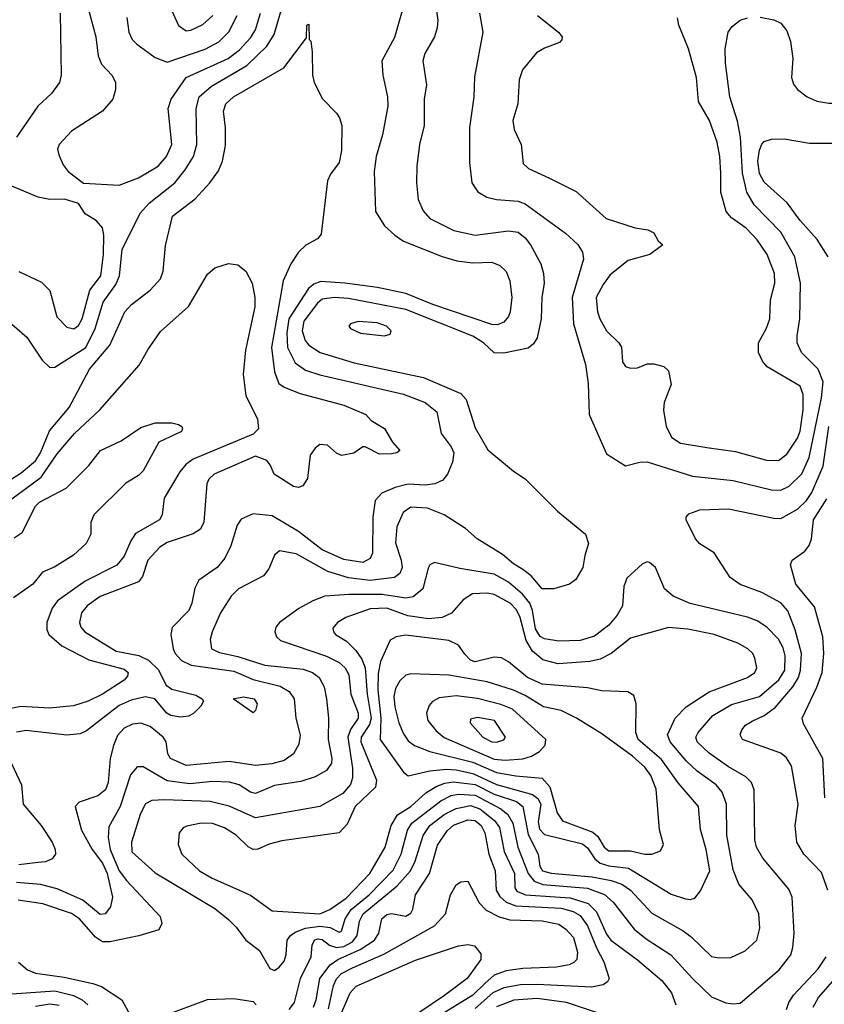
# Model space of a CAD drawing. Extents: x 997026 to 1115308, y 536381 to 619039.
# Tile 72 of 256: x 1036018 to 1039387, y 553807 to 557927. Entities that reach past the tile are written whole.
import ezdxf

# ---------------------------------------------------------------- set-up
doc = ezdxf.new("R2010")
doc.units = 0

msp = doc.modelspace()

# ---------------------------------------------------------------- linework, layer by layer
at = {"layer": '0CON20XD'}
for points in [[(1037752.4, 558045), (1037768.5, 557925), (1037766.6, 557893.4), (1037754.4, 557855), (1037714, 557786), (1037706.4, 557755), (1037721.1, 557655), (1037711.5, 557595), (1037711.8, 557485), (1037691.8, 557405), (1037680.5, 557315), (1037679.1, 557245), (1037686.5, 557175), (1037707.4, 557127.4), (1037735, 557095.6), (1037836.2, 557045), (1037925, 557025.3), (1038065, 557044), (1038105, 557037.5), (1038133.8, 557015), (1038157.3, 556985), (1038199.5, 556905), (1038210.6, 556865), (1038213.3, 556825), (1038203.8, 556765), (1038201.2, 556675), (1038184.5, 556595.5), (1038169.3, 556570.7), (1038146.8, 556553.2), (1038045, 556531.5), (1038005, 556533.5), (1037959.3, 556575), (1037915, 556603.1), (1037635, 556714.2), (1037395, 556761.2), (1037335, 556764.8), (1037285, 556758), (1037265, 556741.2), (1037207.6, 556665), (1037201.4, 556625), (1037212.7, 556585), (1037228.5, 556565), (1037275.6, 556535), (1037419.1, 556490.9)], [(1037635.8, 558025), (1037587.2, 557852.8), (1037534.5, 557755), (1037538.2, 557695), (1037558.7, 557605), (1037559.6, 557565), (1037537.1, 557445), (1037511.2, 557355), (1037502.5, 557292.5), (1037508.1, 557125), (1037545.7, 557065), (1037588.9, 557025), (1037625, 557001.1), (1037786.2, 556936.2), (1037848.5, 556918.5), (1037915, 556910.3), (1037995, 556912), (1038028.8, 556898.8), (1038054.2, 556874.2), (1038070, 556835), (1038078.8, 556765), (1038071.6, 556705), (1038064.6, 556685), (1038045, 556662.1), (1038019.1, 556650.9), (1037995, 556651.1), (1037747.3, 556735), (1037635, 556781), (1037516.2, 556806.2), (1037380, 556825)], [(1036641.2, 557995), (1036683.2, 557903.3), (1036715, 557881.1), (1036735, 557883.3), (1036785, 557906.8), (1036826.5, 557945)], [(1035955, 556680), (1036048.5, 556598.5), (1036113, 556503), (1036145, 556472.2), (1036165, 556472.5), (1036295.6, 556555), (1036334.5, 556635), (1036368.4, 556745), (1036420.6, 556819.4), (1036435.7, 556855), (1036447.6, 556965), (1036522.5, 557117.5), (1036560.1, 557159.9), (1036667.1, 557245), (1036711.4, 557298.6), (1036745.2, 557354.8), (1036759.5, 557405), (1036756.5, 557555), (1036769.5, 557605), (1036820.6, 557649.4), (1036969.2, 557735), (1037053.5, 557816.5), (1037083, 557865), (1037115.2, 557975)], [(1036187.2, 557955), (1036191.5, 557695), (1036184.6, 557665), (1036151.5, 557618.5), (1036094, 557566), (1036005, 557435.6)], [(1036308.4, 557965), (1036336.4, 557855), (1036346.3, 557776.3), (1036361.4, 557741.4), (1036405, 557693.8), (1036420, 557665), (1036419.2, 557635), (1036408.6, 557595), (1036365.5, 557544.5), (1036235, 557461.4), (1036183.1, 557405), (1036177.1, 557385), (1036181.7, 557361.7), (1036200.3, 557320.3), (1036221.7, 557291.7), (1036285, 557243.3), (1036435, 557234.5), (1036515, 557265.4), (1036597.5, 557315), (1036632.3, 557355), (1036654.7, 557405), (1036640.4, 557555), (1036652.1, 557595), (1036715, 557685.8), (1036891.1, 557765), (1036938.3, 557801.7), (1036985, 557851.3), (1037004.8, 557885.2), (1037026, 557955)], [(1036466.2, 557936.2), (1036474.5, 557875), (1036489.5, 557845), (1036508.9, 557825), (1036585, 557768.8), (1036635, 557749.6), (1036795, 557803.4), (1036852, 557835), (1036893.5, 557876.5), (1036929.3, 557945)], [(1037943.8, 557955), (1037957.3, 557875), (1037921.9, 557688.1), (1037919.6, 557605), (1037900.9, 557475), (1037900.7, 557329.3), (1037911.1, 557245), (1037936.4, 557206.4), (1037973.8, 557185), (1038015, 557175.4), (1038105, 557167.6), (1038135, 557156), (1038303.6, 557033.6), (1038355, 556986.4), (1038374.6, 556955), (1038378, 556925), (1038330.8, 556765), (1038336.1, 556655), (1038386.4, 556485), (1038398.2, 556405), (1038402.9, 556275), (1038475, 556111.2), (1038555, 556060), (1038614.1, 556075.9), (1038645, 556076.5), (1038835, 556017.4), (1039005, 555999.2), (1039165, 555960.5), (1039205, 555958.8), (1039239.5, 555975), (1039293, 556027), (1039323, 556095), (1039374.8, 556345), (1039381.4, 556411.4), (1039360.8, 556465), (1039291.1, 556535), (1039273.5, 556575), (1039272.5, 556605), (1039284.1, 556675), (1039286.3, 556825), (1039263.3, 556935), (1039205, 557037.5), (1039092.4, 557152.4), (1039062.4, 557205), (1039044.8, 557284.8), (1039035.2, 557435), (1039022.8, 557502.8), (1038990.5, 557605), (1038972.6, 557745), (1038971.2, 557805), (1038983.8, 557875), (1039001.2, 557898.8), (1039034.7, 557925.3), (1039065, 557934.5)], [(1038185.8, 557945), (1038273.3, 557875), (1038288.8, 557855), (1038287.7, 557842.3), (1038278.3, 557831.7), (1038215, 557808), (1038182.1, 557787.9), (1038122.6, 557717.4), (1038108.6, 557675), (1038104.3, 557575.7), (1038083.1, 557505), (1038087.6, 557467.6), (1038117.1, 557405), (1038125.8, 557325), (1038148.8, 557305), (1038236, 557264), (1038348.3, 557208.3), (1038474, 557095), (1038595, 557055.7), (1038647.9, 557047.9), (1038672.5, 557035), (1038691.7, 557001.7), (1038710, 556985), (1038655.9, 556944.1), (1038565, 556919.2), (1038490.7, 556859.3), (1038460.4, 556819.6), (1038431.8, 556765), (1038436.9, 556705), (1038446.4, 556675), (1038474.7, 556624.7), (1038526, 556575), (1038537, 556557), (1038542, 556495), (1038555, 556476.2), (1038575, 556469.2), (1038605, 556470.8), (1038645, 556487.5), (1038673, 556487), (1038715, 556476.2), (1038735, 556457.5), (1038745, 556400), (1038716.5, 556325), (1038713, 556293), (1038724.6, 556224.6), (1038748.9, 556178.9), (1038784.6, 556154.6), (1038895, 556136.5), (1039015, 556120.9), (1039144.1, 556084.1), (1039195, 556083.1), (1039230.3, 556109.7), (1039275, 556176.5), (1039285, 556206), (1039298, 556295), (1039298.3, 556358.3), (1039285, 556393.3), (1039148, 556475), (1039127.9, 556497.9), (1039111.4, 556535), (1039110.6, 556575), (1039145, 556636), (1039157.9, 556675), (1039161.5, 556755), (1039180, 556825), (1039178.5, 556865), (1039147.3, 556945), (1039105.6, 557005.6), (1039060, 557055), (1038997.6, 557097.6), (1038975.4, 557125), (1038952.9, 557205), (1038952.8, 557285), (1038949.2, 557355), (1038938.2, 557415), (1038906.2, 557505), (1038860.4, 557585), (1038852.1, 557685), (1038817.5, 557805), (1038777.1, 557905), (1038772.5, 557935)], [(1039118, 557938), (1039175, 557926.5), (1039205, 557912.2), (1039230.4, 557880.4), (1039245.6, 557835.6), (1039255.2, 557764.8), (1039248.9, 557685), (1039258, 557658), (1039275, 557635.6), (1039315, 557603.8), (1039355, 557586.2), (1039405, 557577.6), (1039485, 557578.2), (1039549.4, 557590.6), (1039595, 557609.1), (1039629.3, 557630.7), (1039665.9, 557664.1), (1039725, 557748.9), (1039789.7, 557900.3), (1039810.3, 557919.7), (1039865, 557951.5)], [(1036850, 557295), (1036867.1, 557335), (1036879.8, 557400.2), (1036880.4, 557475), (1036872.1, 557545), (1036881.5, 557575), (1036913.3, 557605), (1037123.8, 557726.2), (1037218.3, 557851.7), (1037220, 557905), (1037228.3, 557908.3), (1037230, 557845), (1037237, 557837), (1037243, 557793), (1037243.8, 557695), (1037251.2, 557665), (1037285.9, 557595.9), (1037345, 557536.7), (1037356.9, 557516.9), (1037366.7, 557485), (1037365, 557380), (1037355, 557330), (1037319.1, 557280.9), (1037307.2, 557252.8), (1037280.7, 557029.3), (1037265, 557010.8), (1037216.2, 556983.8), (1037185, 556954.3), (1037153.8, 556906.2), (1037120.7, 556835), (1037071.9, 556555), (1037084.3, 556454.3), (1037103.5, 556405), (1037125, 556389.1), (1037193.1, 556363.1), (1037374.6, 556314.6), (1037467.5, 556275), (1037490, 556250), (1037545, 556216.7), (1037579.2, 556159.2), (1037610, 556125), (1037597.5, 556115), (1037575, 556110), (1037525, 556109.2), (1037465, 556140), (1037455, 556140), (1037417.1, 556112.9), (1037365, 556104), (1037345, 556113.8), (1037307, 556147), (1037275, 556149.2), (1037255.6, 556134.4), (1037234.2, 556105), (1037222.7, 556007.3), (1037204.1, 555975.9), (1037185, 555970), (1037165, 555974.3), (1037083.9, 556026.1), (1037067.5, 556065), (1037052.9, 556082.9), (1037005, 556101.1), (1036831.9, 556025), (1036810.5, 556005), (1036801.8, 555985), (1036789.1, 555825), (1036775, 555795.8), (1036743.9, 555776.1), (1036635, 555739.2), (1036605, 555720.5), (1036555, 555665.7), (1036532.8, 555597.2), (1036516, 555575), (1036355, 555513.4), (1036300.5, 555475), (1036277.3, 555445), (1036268.2, 555405), (1036273.6, 555385), (1036290.5, 555365), (1036422.2, 555285), (1036516.7, 555266.7), (1036557.5, 555247.5), (1036598.6, 555208.6), (1036632, 555142), (1036655, 555125.7), (1036755, 555100), (1036782.5, 555085), (1036787.5, 555075), (1036776.7, 555055), (1036745.8, 555024.2), (1036725, 555012.5), (1036691.4, 555008.6), (1036651.2, 555015), (1036634.4, 555025), (1036584.6, 555084.6), (1036543.1, 555093.1), (1036485, 555080), (1036435, 555058), (1036298.3, 554951.7), (1036271.9, 554938.1), (1036215, 554932.5), (1036045, 554952.8), (1036005, 554945.9)], [(1039402.7, 556935), (1039357.3, 557007.3), (1039285, 557086.5), (1039231.3, 557161.3), (1039135, 557246.9), (1039115, 557284.2), (1039108.4, 557335), (1039115, 557381.2), (1039125, 557405.7), (1039135, 557416.9), (1039165, 557426.9), (1039218.7, 557428.7), (1039325, 557410), (1039475, 557410)], [(1035985, 556006.2), (1036025, 556030.5), (1036085, 556081.4), (1036105.8, 556115), (1036143.5, 556206.5), (1036225.9, 556305), (1036310, 556465), (1036395.3, 556565), (1036459.1, 556705), (1036486.9, 556735), (1036565, 556795.5), (1036607.3, 556842.7), (1036618.5, 556875), (1036628.3, 556981.7), (1036658.6, 557105), (1036752.6, 557177.4), (1036814.5, 557245), (1036850, 557295)], [(1036245, 556633.8), (1036265, 556648.2), (1036280, 556675), (1036312.5, 556795), (1036358.6, 556855), (1036369, 556945), (1036371.1, 557025), (1036365, 557055.7), (1036340, 557085), (1036292, 557115), (1036265, 557157.5), (1036205.9, 557175.9), (1036145, 557174.3), (1036095, 557184.3), (1035985, 557230.6)], [(1036554, 556546), (1036608.1, 556621.9), (1036725, 556727.1), (1036805, 556862), (1036835, 556888.6), (1036893, 556907), (1036930.9, 556900.9), (1036965.5, 556875.5), (1036991.5, 556825), (1037003.3, 556765), (1037003.3, 556725), (1036964, 556545), (1036953.1, 556443.1), (1036964.5, 556354.5), (1037014.4, 556255), (1037018.5, 556215), (1036995, 556193.1), (1036745, 556087.9), (1036713.9, 556066.1), (1036688.8, 556035), (1036622.9, 555925), (1036614.6, 555855), (1036602.9, 555835), (1036503.1, 555776.9), (1036483.1, 555746.9), (1036455, 555681.8), (1036425.5, 555644.5), (1036292.2, 555577.8), (1036176.6, 555495), (1036154.2, 555465), (1036131.3, 555405), (1036131.3, 555375), (1036140.4, 555355), (1036195, 555306.5), (1036308.3, 555248.3), (1036455, 555209.8), (1036472.3, 555195), (1036469.9, 555180.1), (1036455, 555163.4), (1036365, 555104.8), (1036304.8, 555075.2), (1036243.9, 555056.1), (1036143.2, 555046.7), (1036023.4, 555053.4), (1035968.3, 555041.7)], [(1036015, 556873.3), (1036109.3, 556829.3), (1036144.5, 556794.5), (1036174, 556684), (1036215, 556640.5), (1036245, 556633.8)], [(1037380, 556825), (1037278.9, 556831.1), (1037249.8, 556820.2), (1037227.5, 556802.5), (1037145, 556675.4), (1037136.2, 556616.2), (1037139.8, 556555), (1037171.3, 556491.3), (1037215, 556461.1), (1037275, 556441.6), (1037625, 556360.7), (1037715.5, 556325), (1037765, 556286.7), (1037782.3, 556195), (1037825, 556140), (1037835.3, 556115), (1037830.7, 556075), (1037808.8, 556025), (1037789, 556001), (1037755.6, 555984.4), (1037715, 555979.4), (1037645, 555984), (1037589.7, 555970.3), (1037534, 555946), (1037506.2, 555915), (1037496.3, 555845), (1037494.7, 555695.3), (1037485, 555672.5), (1037455, 555655.9), (1037375, 555668.7), (1037285, 555709.3), (1037185, 555784.8), (1037075, 555851.3), (1036995, 555859.6), (1036945, 555836.9), (1036928, 555812), (1036902, 555725), (1036876.8, 555673.2), (1036845.4, 555635), (1036768.5, 555581.5), (1036751.8, 555548.2), (1036739.5, 555485), (1036726.6, 555455), (1036656.9, 555383.1), (1036651.2, 555355), (1036661.2, 555295), (1036668.8, 555275), (1036695, 555246.2), (1036736.1, 555226.1), (1036915, 555201.2), (1036995, 555166.1), (1037108.1, 555138.1), (1037145.9, 555115.9), (1037167.2, 555085), (1037174.1, 555005), (1037192.6, 554932.6), (1037187.1, 554895), (1037164.8, 554855.2), (1037125, 554827.5), (1037073.2, 554813.2), (1037005, 554806.9), (1036895, 554822.5), (1036715, 554806.9), (1036649.4, 554835), (1036638.2, 554855), (1036631.3, 554905), (1036619.1, 554925), (1036565, 554969.8), (1036525, 554983.9), (1036490.6, 554979.4), (1036455, 554962), (1036428.2, 554931.8), (1036410.5, 554889.5), (1036396.8, 554835), (1036389.2, 554735), (1036376.9, 554705), (1036345, 554680), (1036266.7, 554653.3), (1036250, 554635), (1036277.6, 554535), (1036321.2, 554455), (1036365, 554397.4), (1036385.1, 554355), (1036406.5, 554255), (1036398.8, 554215), (1036376.4, 554185), (1036355, 554182.9), (1036282.6, 554242.6), (1036175, 554289.6), (1036105, 554308), (1036005, 554317)], [(1037545, 556604), (1037568.8, 556611.2), (1037573.3, 556625), (1037553.3, 556645), (1037515, 556658.5), (1037435, 556664.2), (1037402.5, 556655), (1037396.7, 556645), (1037403.3, 556635), (1037445, 556615.7), (1037545, 556604)], [(1035985, 555921.7), (1036107.5, 556012.5), (1036175, 556110), (1036247.1, 556195), (1036353.2, 556295), (1036518.9, 556481.1), (1036554, 556546)], [(1037419.1, 556490.9), (1037709.4, 556429.4), (1037865, 556363.3), (1037887.2, 556337.2), (1037925, 556218.8), (1037977.6, 556127.6), (1038085, 556038), (1038135, 556006), (1038270.3, 555870.3), (1038386.7, 555775), (1038400, 555735), (1038383.8, 555685), (1038376, 555635), (1038346.7, 555585), (1038320, 555565), (1038255, 555545.6), (1038205, 555545.4), (1038159.4, 555599.4), (1038125, 555626.7), (1038085, 555650.8), (1038039.8, 555689.8), (1037934, 555755), (1037885, 555798), (1037795.7, 555855), (1037725, 555883.3), (1037655, 555887.3), (1037623.9, 555865), (1037596.6, 555805), (1037592.1, 555737.9), (1037615.8, 555665), (1037619.7, 555635), (1037610.2, 555609.8), (1037587.5, 555592.5), (1037485, 555580.3), (1037395, 555591), (1037308.1, 555618.1), (1037175, 555691.8), (1037105.8, 555704.2), (1037085, 555686.7), (1037061.3, 555628.7), (1037039.5, 555600.5), (1036933.8, 555546.2), (1036903.1, 555515), (1036858.6, 555445), (1036824.3, 555365), (1036815.8, 555334.2), (1036820.8, 555295), (1036855, 555279.7), (1036932, 555262), (1037045, 555225.7), (1037205, 555209.6), (1037244.4, 555195), (1037272.5, 555175), (1037293.3, 555135), (1037302.4, 555085), (1037310.4, 555005), (1037309.4, 554915), (1037325.5, 554835), (1037323.7, 554816.3), (1037302.9, 554785), (1037255, 554758.5), (1037195, 554739.1), (1037085, 554723.1), (1037005, 554689.2), (1036985, 554694.6), (1036936.7, 554725), (1036897, 554737), (1036825, 554739), (1036731, 554729), (1036635, 554742.7), (1036535, 554800.4), (1036509.4, 554800.6), (1036482.7, 554767.3), (1036439.4, 554635), (1036390.8, 554549.2), (1036389.3, 554505), (1036396.9, 554455), (1036435, 554365.3), (1036465, 554324.7), (1036605.8, 554175), (1036614, 554145), (1036601.2, 554118.8), (1036516.6, 554093.4), (1036395, 554067.9), (1036365, 554067.7), (1036335, 554088.4), (1036269.2, 554165), (1036235, 554187.4), (1036115, 554227.4), (1036012.2, 554242.2)], [(1035995, 555758.8), (1036028.1, 555781.9), (1036085, 555891.2), (1036101.4, 555908.6), (1036213, 555967), (1036308.3, 556061.7), (1036356, 556125), (1036442.5, 556165), (1036525, 556221.2), (1036585, 556240), (1036655, 556240), (1036683.6, 556233.6), (1036696.7, 556225), (1036700, 556215), (1036695, 556204), (1036600.5, 556159.5), (1036535, 556038.8), (1036515, 556020), (1036461.9, 555988.1), (1036328.8, 555855), (1036316.4, 555823.6), (1036316.1, 555773.9), (1036296.7, 555735), (1036244.1, 555685.9), (1036165, 555637.1), (1036114.4, 555615.6), (1036073.3, 555565), (1035992.7, 555507.3)], [(1039401.3, 554285), (1039375, 554358.1), (1039301.2, 554435), (1039271.5, 554485), (1039264.6, 554555), (1039276.8, 554645), (1039249.2, 554805), (1039228.4, 554838.4), (1039205, 554857.9), (1039044, 554915), (1039034.3, 554935), (1039042, 554955), (1039056.7, 554975), (1039085, 554991.9), (1039135, 555015.3), (1039180.5, 555049.5), (1039254.4, 555135.6), (1039278.8, 555175), (1039287.4, 555205), (1039290.6, 555275), (1039264.2, 555374.2), (1039233.5, 555453.5), (1039205, 555486.8), (1039125, 555530.7), (1039034.1, 555564.1), (1038992.4, 555592.4), (1038926, 555696), (1038865, 555734.2), (1038847.5, 555755), (1038808, 555835), (1038808, 555845), (1038820, 555860), (1038865, 555875.6), (1038985, 555880.5), (1039175, 555841.4), (1039205, 555840.3), (1039275, 555879.2), (1039312.3, 555915), (1039335, 555948.2), (1039381.3, 556058.7), (1039405.2, 556225)], [(1039388.9, 554671.1), (1039380, 554835), (1039300.1, 554980.1), (1039293.8, 555005), (1039355.6, 555134.4), (1039377.4, 555195), (1039384.2, 555275), (1039380.9, 555345), (1039345, 555470.6), (1039268, 555565), (1039244.5, 555645.5), (1039252, 555665), (1039305, 555703.1), (1039323.2, 555726.8), (1039332.9, 555755), (1039341.5, 555835), (1039397.3, 555922.7)], [(1039005, 553808.2), (1039035, 553811.5), (1039198.2, 553951.8), (1039245.9, 554014.1), (1039255.4, 554045), (1039260, 554105), (1039252.3, 554255), (1039238.5, 554288.5), (1039129, 554419), (1039102.3, 554465), (1039096.2, 554495), (1039092.5, 554705), (1039082.3, 554735), (1039058.5, 554758.5), (1038985, 554800), (1038905, 554857.2), (1038855, 554904.6), (1038849.3, 554925), (1038858.5, 554945), (1038919.6, 555015), (1038997.8, 555062.2), (1039115, 555095.7), (1039196.1, 555165), (1039220.9, 555205), (1039222.8, 555265), (1039215, 555299.1), (1039195, 555334.6), (1039145.5, 555385.5), (1039105, 555411.8), (1039065, 555427.5), (1038824.8, 555484.8), (1038754.2, 555514.2), (1038717.9, 555545), (1038679.4, 555635), (1038655, 555655.8), (1038645, 555658.6), (1038625, 555650), (1038560.1, 555589.9), (1038547.2, 555555), (1038541.4, 555475), (1038520, 555435), (1038485, 555393.3), (1038425, 555347.3), (1038365, 555329), (1038275, 555326.1), (1038215, 555336.5), (1038196.7, 555346.7), (1038178.2, 555378.2), (1038165.2, 555455), (1038153.5, 555485), (1038123.8, 555523.8), (1038065, 555573.6), (1038005, 555606.8), (1037860.3, 555630.3), (1037754.5, 555655.5), (1037735, 555645.8), (1037727.6, 555632.4), (1037706.5, 555545), (1037665, 555511.9), (1037635, 555506.8), (1037535, 555522.4), (1037397.6, 555522.4), (1037295, 555515.3), (1037245, 555496), (1037186.3, 555463.7), (1037105.6, 555405), (1037090.6, 555385), (1037086.9, 555365), (1037093.1, 555345), (1037109.6, 555329.6), (1037303.3, 555263.3), (1037355, 555236.7), (1037380.5, 555215), (1037396.2, 555185), (1037404.1, 555104.1), (1037434.8, 555025), (1037434.6, 555004.6), (1037403.7, 554956.3), (1037392.6, 554925), (1037412.1, 554795), (1037411.4, 554755), (1037403.5, 554726.5), (1037371.1, 554688.9), (1037275, 554634.7), (1037005, 554586.8), (1036895, 554635.8), (1036815, 554656.1), (1036625, 554663), (1036570.9, 554659.1), (1036544.4, 554645.6), (1036524, 554606), (1036486.1, 554485), (1036487.5, 554445), (1036585, 554357.5), (1036730.7, 554270.7), (1036835, 554207.8), (1036892.2, 554162.2), (1036925, 554129.1), (1036964.8, 554074.8), (1037022.3, 554032.3), (1037065, 553956.5), (1037085, 553948.8), (1037105, 553962.1), (1037125, 553987.8), (1037133.6, 554015), (1037137.9, 554075), (1037151.8, 554095), (1037171.1, 554108.9), (1037214.2, 554125.8), (1037275, 554134.4), (1037318.1, 554128.1), (1037355, 554109.2), (1037365, 554112.7), (1037381, 554165), (1037405.8, 554204.2), (1037481.2, 554265), (1037581.7, 554368.3), (1037615.5, 554435), (1037641.9, 554535), (1037659.8, 554565), (1037781.4, 554658.6), (1037825, 554680.3), (1037855, 554686.2), (1037925, 554682.2), (1038032.5, 554625), (1038061.3, 554601.3), (1038082.4, 554565), (1038103.9, 554465), (1038147.5, 554355), (1038172.2, 554322.2), (1038208.5, 554308.5), (1038395, 554292.7), (1038467, 554267), (1038502.8, 554235), (1038591.3, 554121.3), (1038641, 554081), (1038744.5, 554014.5), (1038834.5, 553914.5), (1038915, 553838.8), (1038975, 553812.9), (1039005, 553808.2)], [(1038945, 554000.9), (1038995, 554003.3), (1039055, 554031.1), (1039104.4, 554075), (1039116.9, 554125), (1039112.7, 554185), (1039084.7, 554244.7), (1039029.3, 554309.3), (1039005, 554369.2), (1038979, 554515), (1038977.4, 554645), (1038959.1, 554695), (1038934.6, 554725), (1038855, 554781.9), (1038809.2, 554825), (1038742, 554905), (1038730.4, 554935), (1038762.1, 555005), (1038808.5, 555051.5), (1038905, 555114.1), (1039065.7, 555175), (1039096.4, 555195), (1039104.5, 555215), (1039096.4, 555255), (1039087.5, 555275), (1039066.9, 555295), (1039025, 555317.9), (1038925, 555354.6), (1038815, 555377.3), (1038735, 555383.8), (1038575, 555339.6), (1038495, 555274.6), (1038448.5, 555251.5), (1038405, 555241.4), (1038272.3, 555232.3), (1038207.8, 555247.8), (1038165.4, 555285.4), (1038139.1, 555329.1), (1038113.8, 555425), (1038098.2, 555458.2), (1038071.5, 555485), (1038005, 555521.6), (1037975, 555527.5), (1037913.8, 555525), (1037875, 555500), (1037826.2, 555443.8), (1037786.7, 555425), (1037730.2, 555420.2), (1037642.6, 555432.6), (1037555, 555464.3), (1037485, 555461.7), (1037383.1, 555425), (1037348.6, 555405), (1037329.1, 555380.9), (1037331.4, 555365), (1037340.6, 555355), (1037386, 555326), (1037425, 555286.9), (1037450.6, 555250.6), (1037464.5, 555215), (1037473.1, 555105), (1037489.9, 555005), (1037482.2, 554977.8), (1037448.3, 554925), (1037446.1, 554905), (1037512.5, 554745), (1037508.1, 554715), (1037422, 554635), (1037389.3, 554560.7), (1037355.4, 554524.6), (1037115, 554491.1), (1037062.5, 554477.5), (1037015, 554455.5), (1036995, 554454.5), (1036975, 554466.4), (1036925, 554514.6), (1036875.7, 554545), (1036825, 554563.5), (1036777.5, 554565), (1036717.4, 554552.6), (1036702.5, 554545), (1036685.7, 554525), (1036681.1, 554475), (1036697.5, 554435), (1036770.6, 554365), (1036824.3, 554335), (1036983.9, 554263.9), (1037075, 554197.8), (1037275, 554186.2), (1037316.6, 554203.4), (1037385, 554251.7), (1037484.2, 554355), (1037548.2, 554465), (1037573, 554555), (1037599.9, 554600.1), (1037655, 554634.8), (1037718, 554692), (1037762, 554718), (1037797.5, 554732.5), (1037835, 554738.5), (1037925, 554726.4), (1038005, 554685.8), (1038097.6, 554655), (1038125.2, 554635), (1038146.9, 554516.9), (1038188.1, 554435), (1038195.8, 554385), (1038206.4, 554365), (1038243.8, 554356.2), (1038415, 554340.4), (1038494.4, 554325), (1038539.6, 554309.6), (1038575.9, 554285), (1038665, 554187.8), (1038795.6, 554115), (1038829.5, 554089.5), (1038915, 554007.5), (1038945, 554000.9)], [(1038825, 554245.5), (1038845, 554251.1), (1038867.9, 554282.1), (1038906.8, 554365), (1038891.8, 554455), (1038868.1, 554538.1), (1038860.4, 554635), (1038775, 554733.1), (1038705, 554830.8), (1038607, 554915), (1038597.3, 554945), (1038599.1, 555065), (1038589.5, 555099.5), (1038564.5, 555114.5), (1038455, 555118.7), (1038395, 555130.8), (1038205, 555146.7), (1038144.1, 555174.1), (1038065, 555240.4), (1038035, 555256.2), (1038005, 555260.3), (1037925, 555240.5), (1037905, 555247.2), (1037882, 555272), (1037855, 555310.4), (1037815, 555328.9), (1037635, 555351.2), (1037593.8, 555345), (1037568.8, 555331.2), (1037529, 555241), (1037518.8, 555191.2), (1037517.5, 555122.5), (1037530.8, 555005), (1037527.9, 554915), (1037625, 554778.2), (1037645, 554762.9), (1037735.5, 554784.5), (1037805, 554791.1), (1037845, 554788.4), (1037915, 554773.3), (1038015, 554727.3), (1038165, 554684.4), (1038187.5, 554667.5), (1038199.5, 554645), (1038189.2, 554570.8), (1038195, 554539.6), (1038215, 554518.1), (1038375, 554478.4), (1038395, 554461.7), (1038426, 554415), (1038447.7, 554397.7), (1038485, 554386), (1038567.3, 554377.3), (1038745, 554268), (1038805, 554248.8), (1038825, 554245.5)], [(1038665, 554434.6), (1038701.3, 554448.7), (1038713.1, 554475), (1038697.2, 554537.2), (1038683.3, 554706.7), (1038661.1, 554765), (1038635, 554799.7), (1038583.3, 554845), (1038455, 554938.5), (1038348.6, 555005), (1038285, 555035.9), (1038211.7, 555051.7), (1038135, 555099.4), (1038085, 555121.9), (1037975, 555156.7), (1037815, 555184.2), (1037655, 555189.4), (1037635, 555184.4), (1037609.5, 555160.5), (1037591.3, 555128.7), (1037584.7, 555095), (1037588.5, 555051.5), (1037605.2, 554985.2), (1037625, 554938.9), (1037645, 554910), (1037670.6, 554890.6), (1037735.5, 554865.5), (1037915, 554819.6), (1038015, 554776.4), (1038095, 554762.4), (1038205, 554753.9), (1038237.3, 554717.3), (1038267.6, 554607.6), (1038290.4, 554575), (1038417.6, 554527.6), (1038438.9, 554508.9), (1038465.3, 554465), (1038485, 554449.8), (1038575, 554449.3), (1038635, 554435.4), (1038665, 554434.6)], [(1038051.1, 554828.9), (1038125, 554834.3), (1038161.4, 554845), (1038194.4, 554865), (1038218.3, 554891.7), (1038221.5, 554915), (1038081.6, 555041.6), (1038032, 555062), (1037935, 555086.6), (1037845, 555098.4), (1037775, 555089.6), (1037745.9, 555074.1), (1037732.1, 555057.9), (1037721.8, 555025), (1037727.3, 554995), (1037761.4, 554951.4), (1037795, 554922.9), (1038005, 554833.1), (1038051.1, 554828.9)], [(1036995, 555026.7), (1036912.5, 555085), (1036955, 555094.2), (1037000, 555085), (1037012.9, 555065), (1037005, 555036.7), (1036995, 555026.7)], [(1038015, 554903.9), (1038045.7, 554914.3), (1038052.5, 554925), (1038005.5, 554995), (1037935, 555007.2), (1037905, 555000), (1037904.4, 554985), (1037957.8, 554925), (1037995, 554905.8), (1038015, 554903.9)], [(1035974, 554835), (1036025.7, 554725.7), (1036032.4, 554645), (1036108.2, 554555), (1036154.4, 554485), (1036166.9, 554455), (1036167.5, 554435), (1036154.4, 554415.6), (1036126.2, 554403.8), (1036095, 554400), (1036015, 554391.2)], [(1037146.7, 553785), (1037169.2, 553815), (1037193.8, 553915), (1037238.4, 554005), (1037242.2, 554055), (1037252.3, 554075), (1037265, 554081), (1037285, 554078.7), (1037314.6, 554054.6), (1037345, 554044.9), (1037375, 554048.9), (1037411, 554069), (1037431.3, 554095), (1037440.5, 554155), (1037455.6, 554185), (1037597.9, 554302.1), (1037654, 554365), (1037674.4, 554405.6), (1037707.3, 554512.7), (1037735.7, 554555), (1037795, 554601.9), (1037845, 554627), (1037905, 554638.6), (1037944.6, 554624.6), (1038006, 554576), (1038026.5, 554546.5), (1038046.1, 554446.1), (1038090.3, 554355), (1038091.4, 554295), (1038100, 554280), (1038135.4, 554265.4), (1038322.3, 554252.3), (1038398.7, 554228.7), (1038433.3, 554193.3), (1038475, 554100), (1038492.4, 554075), (1038605, 553993.2), (1038706.4, 553906.4), (1038746.4, 553855), (1038765.5, 553805)], [(1037248.7, 553795), (1037259.6, 553825), (1037275.1, 553914.9), (1037318, 553972), (1037349.4, 553995), (1037444.2, 554035.8), (1037503.1, 554075), (1037521.4, 554105), (1037534.7, 554165), (1037555, 554183.3), (1037575, 554187.1), (1037635, 554175.4), (1037655, 554187.8), (1037663.9, 554205), (1037674.7, 554265), (1037733.9, 554355), (1037767.3, 554472.7), (1037807.5, 554532.5), (1037835, 554556.4), (1037895, 554578.7), (1037925, 554576.5), (1037949.6, 554555), (1037964.9, 554524.9), (1037982.4, 554435), (1038009.1, 554365), (1038013.2, 554285), (1038027.7, 554257.7), (1038054.9, 554234.9), (1038095, 554218.6), (1038285, 554209.5), (1038335.1, 554195.1), (1038365, 554178.1), (1038395.6, 554135.6), (1038432.6, 554042.6), (1038464.2, 553985), (1038485.6, 553915), (1038478.9, 553901.1), (1038461.3, 553888.7), (1038411.4, 553878.6), (1038185, 553890), (1038115, 553888.2), (1038045, 553875.2), (1037999, 553855), (1037925, 553788.7)], [(1037311.5, 553788.5), (1037332.1, 553885), (1037345, 553913.5), (1037365, 553935.2), (1037410.9, 553959.1), (1037542.7, 554017.3), (1037754.1, 554135.9), (1037800.4, 554185), (1037821.9, 554265), (1037845, 554306.7), (1037865, 554320), (1037895, 554322.5), (1037941.5, 554231.5), (1037971, 554201), (1038025, 554173.6), (1038070.3, 554160.3), (1038205, 554156), (1038275, 554141.9), (1038305, 554121.6), (1038336.2, 554086.2), (1038353.3, 554025), (1038351.2, 553995), (1038338.7, 553981.3), (1038318.2, 553971.8), (1038265, 553962.6), (1038125, 553956.3), (1038055, 553946.9), (1038005, 553929.4), (1037965.7, 553894.3), (1037915, 553845.5), (1037747.5, 553742.5)], [(1037350.2, 553735), (1037402.3, 553855), (1037426.5, 553883.5), (1037675, 553991.9), (1037855, 554051.2), (1037895, 554057.3), (1037922.3, 554052.3), (1037948.5, 554018.5), (1037949.3, 553995), (1037891.8, 553915), (1037796.5, 553843.5), (1037689.2, 553770.8)], [(1039228.8, 553785), (1039237.8, 553815), (1039258, 553845), (1039360.3, 553955), (1039394.1, 554005)], [(1036012.7, 553982.7), (1036050.9, 553950.9), (1036085, 553937.1), (1036205, 553919.8), (1036324.4, 553894.4), (1036361.1, 553881.1), (1036445.4, 553825), (1036481.3, 553761.3)], [(1039339.8, 553795), (1039361.7, 553835), (1039452.2, 553937.8)], [(1035985, 553850.5), (1036165, 553862.6), (1036243.4, 553843.4), (1036280.4, 553825), (1036303.3, 553805)], [(1036565, 553737.8), (1036805, 553826.9), (1036915, 553830.8), (1036995, 553818.2), (1037007.9, 553805)], [(1038432.3, 553772.3), (1038307.5, 553815), (1038185, 553831.8), (1038086.3, 553823.7), (1038015, 553796.4)], [(1036085, 553798.8), (1036145, 553808.6), (1036183.1, 553803.1)]]:
    msp.add_lwpolyline(points, dxfattribs=at)

doc.saveas('drawing.dxf')
